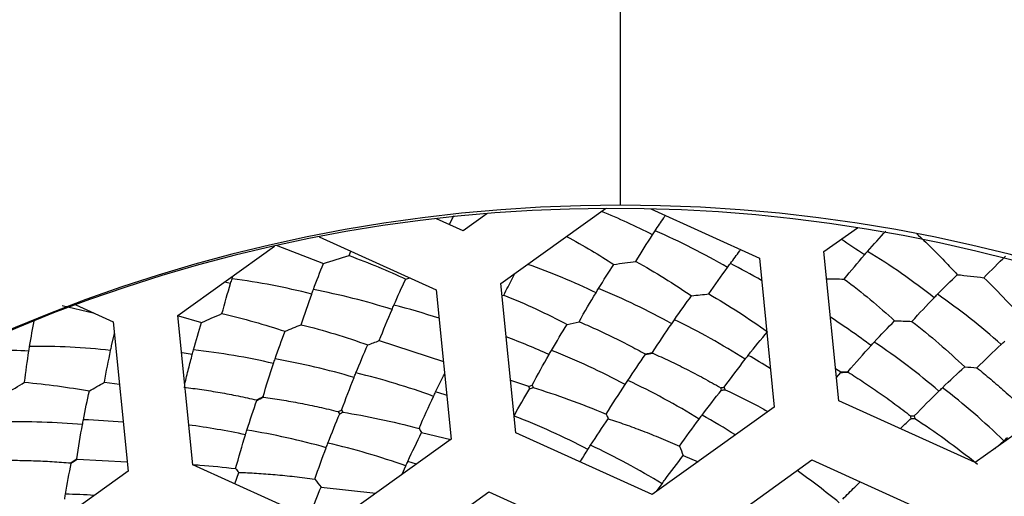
# Paper-space layout '_Inferior' of a CAD drawing. Header units: millimetres. Extents: x -40 to 40, y -40 to 40.
# Tile 19 of 25: x -4.6 to 3, y 9.7 to 13.4. Entities that reach past the tile are written whole.
import ezdxf

# ---------------------------------------------------------------- set-up
doc = ezdxf.new("R2010")
doc.units = ezdxf.units.MM

psp = doc.layouts.new('_Inferior')

# ---------------------------------------------------------------- linework, layer by layer
at = {"color": 7, "linetype": 'Continuous', "lineweight": 25}
for p, q in [((-0.9819, 11.9096), (-1.1651, 11.7782)), ((-0.8737, 11.3719), (-0.0679, 11.9498)), ((0.2816, 11.9467), (1.1166, 11.5688)), ((-1.1651, 11.7782), (-1.3705, 11.8712)), ((-1.2708, 11.826), (-1.2355, 11.8965)), ((1.6142, 11.618), (1.8715, 11.8025)), ((-2.2746, 11.7315), (-1.3713, 11.3227)), ((-3.3616, 11.1258), (-2.6168, 11.66)), ((-2.6054, 11.6682), (-2.2404, 11.5257)), ((-2.0437, 11.5873), (-2.031, 11.6212)), ((1.7278, 10.4689), (1.6142, 11.618)), ((1.1166, 11.5688), (1.2303, 10.4197)), ((-2.9555, 11.3734), (-3.0036, 11.3825)), ((-2.9447, 11.4086), (-2.9379, 11.4296)), ((-1.6068, 11.4064), (-1.576, 11.4153)), ((-1.3713, 11.3227), (-1.2576, 10.1736)), ((-0.76, 10.2228), (-0.8737, 11.3719)), ((-0.8646, 11.2798), (-0.8508, 11.2831)), ((-4.2534, 11.2037), (-4.0156, 11.1474)), ((-4.1476, 11.2071), (-3.8591, 11.0766)), ((-3.8591, 11.0766), (-3.7455, 9.9275)), ((-3.2479, 9.9767), (-3.3616, 11.1258)), ((-3.3583, 11.1231), (-3.1787, 11.0717)), ((-3.8719, 10.8927), (-3.8503, 10.9875)), ((-1.8109, 10.9323), (-1.3169, 10.7727)), ((1.7031, 10.7186), (1.7432, 10.6916)), ((-0.8002, 10.6286), (-0.6602, 10.5805)), ((1.7099, 10.6497), (1.7444, 10.6865)), ((3.7181, 10.6658), (2.7798, 9.9928)), ((-3.9279, 10.6115), (-3.8116, 10.5961)), ((2.7798, 9.9928), (1.7278, 10.4689)), ((1.2303, 10.4197), (0.292, 9.7467)), ((-1.2576, 10.1736), (-2.1959, 9.5006)), ((-1.4848, 10.2239), (-1.2602, 10.1717)), ((0.292, 9.7467), (-0.76, 10.2228)), ((2.9297, 10.1003), (2.9998, 10.1617)), ((-4.1374, 10.0191), (-3.7525, 9.9991)), ((0.5304, 10.0469), (0.6452, 10)), ((0.5834, 9.3404), (1.5217, 10.0134)), ((1.5217, 10.0134), (2.5736, 9.5373)), ((-2.1959, 9.5006), (-3.2479, 9.9767)), ((-1.6353, 9.9027), (-1.6064, 9.9678)), ((-1.5248, 9.9819), (-1.5905, 10.0026)), ((-3.7455, 9.9275), (-4.6838, 9.2545)), ((-2.9222, 9.8293), (-2.8932, 9.9178)), ((-2.2595, 9.8039), (-1.8371, 9.7579)), ((0.3235, 9.7694), (0.3675, 9.8306)), ((-1.9045, 9.0943), (-0.9662, 9.7673)), ((-0.9662, 9.7673), (0.0858, 9.2912))]:
    psp.add_line(p, q, dxfattribs=at)
at = {"color": 7, "linetype": 'Continuous', "lineweight": 25, "flags": 128}
for points in [[(-3.2508, 10.8251), (-3.3297, 10.8377), (-3.3331, 10.8383)], [(-1.2909, 10.5101), (-1.3039, 10.5144), (-1.3764, 10.5375)]]:
    psp.add_lwpolyline(points, dxfattribs=at)
at = {"color": 7, "linetype": 'Continuous', "lineweight": 25}
for centre, radius, start, end in [((0, 0), 40, 90.52734, 270.52734), ((0, 0), 40, 270.52734, 90.52734), ((0, 0), 39.7, 90.52734, 270.52734), ((0, 0), 39.7, 270.52734, 90.52734), ((0, 0), 30, 90, 270), ((0, 0), 30, 270, 90), ((0, 0), 26.0203, 90.52734, 270.52734), ((0, 0), 26.0203, 270.52734, 90.52734), ((0, 0), 25.15, 90, 270.52734), ((0, 0), 25.15, 270, 90.52734), ((0, 0), 25, 11.06952, 348.93048), ((0, 0), 24.9264, 112.52267, 90), ((0.0472, 0), 24.389, 90, 270), ((0.0472, 0), 24.389, 270, 90), ((0.0472, 0), 24.2491, 90, 270), ((0.0472, 0), 24.2491, 270, 90), ((0.0472, 0), 11.9755, 90, 270), ((0, 0), 11.95, 305.64936, 125.64936), ((-2.0911, 7.0701), 5.2503, 62.98232, 67.69909), ((0.0472, 0), 11.9755, 270, 90), ((-1.7499, 7.0128), 5.1933, 59.68461, 66.58196), ((-1.1601, 7.1825), 5.3823, 55.01372, 57.318), ((-0.7569, 7.1881), 5.1933, 51.68461, 58.58196), ((-2.428, 6.5307), 5.2908, 64.39061, 70.56197), ((-1.3694, 7.0345), 5.0291, 60.15105, 63.26138), ((-3.6151, 6.2588), 5.1933, 75.68461, 82.58196), ((-3.3057, 6.1559), 5.2632, 72.3815, 79.18695), ((-2.149, 6.3928), 5.3405, 60.98412, 67.69064), ((-0.5161, 6.9682), 5.2632, 48.3815, 55.18695), ((-2.9678, 6.2054), 5.1596, 71.72377, 75.75189), ((-1.9061, 6.2124), 5.4257, 57.51285, 64.11387), ((-1.3327, 6.496), 5.504, 53.03787, 57.01016), ((-2.8211, 5.7223), 5.6039, 65.56824, 69.22207), ((-1.023, 6.4172), 5.4257, 49.51285, 56.11387), ((-4.785, 5.6661), 5.1926, 86.95905, 92.35792), ((-4.451, 5.6948), 5.1933, 83.68461, 90.58196), ((-3.8279, 5.5528), 5.3405, 76.98412, 83.69064), ((-2.5127, 5.7228), 5.5203, 61.95592, 68.44403), ((-3.5446, 5.4464), 5.4257, 73.51285, 80.11387), ((-1.5308, 6.2853), 5.2073, 58.36238, 60.52737), ((-3.2847, 5.3174), 5.5203, 69.95592, 76.44403), ((-2.3033, 5.5417), 5.6257, 58.30293, 64.66979), ((-0.8379, 6.1937), 5.5203, 45.95592, 52.44403), ((-4.2543, 5.1258), 5.1997, 84.79585, 88.18404), ((-2.8515, 4.9977), 5.7435, 62.54548, 68.78219), ((-2.0012, 5.5597), 5.4949, 57.73333, 60.85046), ((-4.5634, 4.966), 5.3405, 84.98412, 91.69064), ((-4.0157, 4.6809), 5.6499, 77.99808, 82.49857), ((-3.7416, 4.6921), 5.6257, 74.30293, 80.66979), ((-3.5193, 4.5522), 5.7435, 70.54548, 76.78219), ((-2.6871, 4.811), 5.876, 58.67823, 64.77514), ((-2.0886, 5.0122), 6.035, 50.72212, 54.59912), ((-4.3436, 4.432), 5.3191, 86.36334, 88.7504)]:
    psp.add_arc(centre, radius, start, end, dxfattribs=at)
for points, knots in [([(-9.5098, 22.9329), (-8.5542, 23.3292), (-7.5138, 23.6912), (-5.249, 24.2935), (-4.0243, 24.5339), (-1.392, 24.8228), (0.0162, 24.871), (2.9862, 24.6911), (4.5485, 24.4623), (7.7554, 23.6421), (9.4001, 23.0496), (12.6504, 21.4386), (14.2552, 20.419), (17.2643, 17.9469), (18.667, 16.4939), (21.1059, 13.2305), (22.1404, 11.4208), (23.7254, 7.5987), (24.2751, 5.588), (24.8613, 1.5563), (24.8984, -0.4629), (24.5218, -4.339), (24.1094, -6.1951), (22.953, -9.6335), (22.2103, -11.216), (20.5249, -14.065), (19.5829, -15.3322), (17.6118, -17.5611), (16.5827, -18.5235), (14.5184, -20.1822), (13.483, -20.8791), (11.4566, -22.0562), (10.4653, -22.5367), (9.5098, -22.9329)], [0, 0, 0, 0, 0.0625, 0.0625, 0.125, 0.125, 0.1875, 0.1875, 0.25, 0.25, 0.3125, 0.3125, 0.375, 0.375, 0.4375, 0.4375, 0.5, 0.5, 0.5625, 0.5625, 0.625, 0.625, 0.6875, 0.6875, 0.75, 0.75, 0.8125, 0.8125, 0.875, 0.875, 0.9375, 0.9375, 1, 1, 1, 1]), ([(9.5098, -22.9329), (8.5542, -23.3292), (7.5138, -23.6912), (5.249, -24.2935), (4.0243, -24.5339), (1.392, -24.8228), (-0.0162, -24.871), (-2.9862, -24.6911), (-4.5485, -24.4623), (-7.7554, -23.6421), (-9.4001, -23.0496), (-12.6504, -21.4386), (-14.2552, -20.419), (-17.2643, -17.9469), (-18.667, -16.4939), (-21.1059, -13.2305), (-22.1404, -11.4208), (-23.7254, -7.5987), (-24.2751, -5.588), (-24.8613, -1.5563), (-24.8984, 0.4629), (-24.5218, 4.339), (-24.1094, 6.1951), (-22.953, 9.6335), (-22.2103, 11.216), (-20.5249, 14.065), (-19.5829, 15.3322), (-17.6118, 17.5611), (-16.5827, 18.5235), (-14.5184, 20.1822), (-13.483, 20.8791), (-11.4566, 22.0562), (-10.4653, 22.5367), (-9.5098, 22.9329)], [0, 0, 0, 0, 0.0625, 0.0625, 0.125, 0.125, 0.1875, 0.1875, 0.25, 0.25, 0.3125, 0.3125, 0.375, 0.375, 0.4375, 0.4375, 0.5, 0.5, 0.5625, 0.5625, 0.625, 0.625, 0.6875, 0.6875, 0.75, 0.75, 0.8125, 0.8125, 0.875, 0.875, 0.9375, 0.9375, 1, 1, 1, 1]), ([(0.3141, 11.7783), (0.3362, 11.812), (0.3626, 11.8521), (0.3889, 11.89), (0.3932, 11.8962)], [0, 0, 0, 0, 0.837453, 1, 1, 1, 1]), ([(2.33, 11.7552), (2.3665, 11.7208), (2.4379, 11.6533), (2.5418, 11.548), (2.6086, 11.4758), (2.6412, 11.4405)], [0, 0, 0, 0, 0.347755, 0.6812502, 1, 1, 1, 1]), ([(-0.3679, 11.7346), (-0.3039, 11.6996), (-0.1825, 11.6331), (-0.0611, 11.5556), (-0.0037, 11.519)], [0, 0, 0, 0, 0.527602, 1, 1, 1, 1]), ([(0.8933, 11.5258), (0.9177, 11.5589), (0.9447, 11.5955), (0.9715, 11.6299), (0.9741, 11.6333)], [0, 0, 0, 0, 0.902986, 1, 1, 1, 1]), ([(-0.8508, 11.2831), (-0.8297, 11.3257), (-0.8017, 11.382), (-0.7735, 11.4356), (-0.7667, 11.4486)], [0, 0, 0, 0, 0.756634, 1, 1, 1, 1]), ([(1.635, 11.4075), (1.6551, 11.4077), (1.7003, 11.408), (1.7454, 11.4072), (1.7705, 11.4068)], [0, 0, 0, 0, 0.4447369, 1, 1, 1, 1]), ([(-0.2718, 11.0779), (-0.2293, 11.0597), (-0.1444, 11.0231), (-0.0165, 10.9628), (0.1112, 10.899), (0.1959, 10.8531), (0.2382, 10.8302)], [0, 0, 0, 0, 0.250328, 0.500637, 0.750627, 1, 1, 1, 1]), ([(-3.3092, 10.5965), (-3.2994, 10.6367), (-3.2805, 10.7146), (-3.2605, 10.7891), (-3.2508, 10.8251)], [0, 0, 0, 0, 0.516991, 1, 1, 1, 1]), ([(0.2954, 10.8358), (0.3384, 10.8164), (0.4248, 10.7775), (0.5553, 10.713), (0.687, 10.6441), (0.7747, 10.5944), (0.8188, 10.5694)], [0, 0, 0, 0, 0.245894, 0.494733, 0.746211, 1, 1, 1, 1]), ([(2.7922, 10.7237), (2.828, 10.6944), (2.8996, 10.6359), (3.0059, 10.5426), (3.111, 10.4461), (3.1798, 10.3787), (3.2142, 10.345)], [0, 0, 0, 0, 0.250328, 0.500637, 0.750627, 1, 1, 1, 1]), ([(-1.3764, 10.5375), (-1.3564, 10.5791), (-1.3335, 10.6268), (-1.3104, 10.6719), (-1.3075, 10.6777)], [0, 0, 0, 0, 0.8722808, 1, 1, 1, 1]), ([(1.8006, 10.6892), (1.8404, 10.6641), (1.9206, 10.6135), (2.0408, 10.5315), (2.1617, 10.4449), (2.2416, 10.3834), (2.2818, 10.3526)], [0, 0, 0, 0, 0.245894, 0.494733, 0.746211, 1, 1, 1, 1]), ([(-3.3148, 10.5739), (-3.2689, 10.568), (-3.1772, 10.5563), (-3.0376, 10.5335), (-2.8973, 10.5074), (-2.8032, 10.4867), (-2.7562, 10.4763)], [0, 0, 0, 0, 0.250328, 0.500637, 0.750627, 1, 1, 1, 1]), ([(0.8524, 10.5547), (0.949, 10.5091), (1.0597, 10.4569), (1.1691, 10.3939), (1.1831, 10.3858)], [0, 0, 0, 0, 0.87241, 1, 1, 1, 1]), ([(-2.7027, 10.4975), (-2.6561, 10.4907), (-2.5624, 10.477), (-2.4191, 10.451), (-2.2735, 10.4211), (-2.1755, 10.3975), (-2.1263, 10.3856)], [0, 0, 0, 0, 0.245894, 0.494733, 0.746211, 1, 1, 1, 1]), ([(-0.0474, 10.3311), (-0.0042, 10.3167), (0.0839, 10.2873), (0.219, 10.2372), (0.359, 10.1817), (0.4536, 10.1403), (0.5017, 10.1193)], [0, 0, 0, 0, 0.236271, 0.481895, 0.736588, 1, 1, 1, 1]), ([(2.2024, 10.2541), (2.2046, 10.2562), (2.2326, 10.2837), (2.2601, 10.3094), (2.2854, 10.333)], [0, 0, 0, 0, 0.077515, 1, 1, 1, 1]), ([(-0.2634, 9.998), (-0.2622, 10), (-0.2423, 10.0331), (-0.2223, 10.0647), (-0.2035, 10.0944)], [0, 0, 0, 0, 0.060787, 1, 1, 1, 1]), ([(-4.7541, 10.0096), (-4.7079, 10.0102), (-4.6154, 10.0114), (-4.4741, 10.0083), (-4.3314, 10.0019), (-4.2354, 9.9945), (-4.1874, 9.9908)], [0, 0, 0, 0, 0.250328, 0.500637, 0.750627, 1, 1, 1, 1]), ([(-3.2475, 9.9765), (-3.2289, 9.9758), (-3.1205, 9.9713), (-3.0092, 9.9576), (-2.9171, 9.9463)], [0, 0, 0, 0, 0.171884, 1, 1, 1, 1]), ([(-2.8932, 9.9178), (-2.8477, 9.9158), (-2.7549, 9.9119), (-2.6113, 9.901), (-2.4613, 9.8862), (-2.359, 9.8725), (-2.307, 9.8656)], [0, 0, 0, 0, 0.236271, 0.481895, 0.736588, 1, 1, 1, 1]), ([(1.7589, 9.7115), (1.7898, 9.743), (1.8348, 9.7888), (1.8791, 9.832), (1.8929, 9.8454)], [0, 0, 0, 0, 0.6886336, 1, 1, 1, 1])]:
    psp.add_open_spline(points, degree=3, knots=knots, dxfattribs=at)
for points in [[(0.0472, 11.9755), (0.0472, 14.9677), (0.0472, 18.9896), (0.0472, 24.2491)], [(0.294, 11.7474), (0.3007, 11.7578), (0.3074, 11.7681), (0.3141, 11.7783)], [(1.9502, 11.62), (1.9978, 11.6743), (2.0449, 11.7264), (2.0915, 11.7762)], [(0.1657, 11.5422), (0.2084, 11.6129), (0.2512, 11.6813), (0.294, 11.7474)], [(1.926, 11.5922), (1.9341, 11.6015), (1.9422, 11.6108), (1.9502, 11.62)], [(-2.2404, 11.5257), (-2.1751, 11.5476), (-2.1095, 11.5682), (-2.0437, 11.5873)], [(-2.0437, 11.5873), (-1.8893, 11.5316), (-1.7428, 11.4698), (-1.6068, 11.4064)], [(-0.0037, 11.519), (0.0527, 11.5277), (0.1093, 11.5354), (0.1657, 11.5422)], [(0.1657, 11.5422), (0.3163, 11.4591), (0.4601, 11.3695), (0.5949, 11.2775)], [(1.7705, 11.4068), (1.8226, 11.4709), (1.8745, 11.5327), (1.926, 11.5922)], [(2.846, 11.4168), (2.902, 11.4747), (2.9575, 11.5304), (3.0126, 11.5839)], [(-2.3183, 11.3256), (-2.2927, 11.3945), (-2.2667, 11.4612), (-2.2404, 11.5257)], [(-0.1217, 11.3335), (-0.0823, 11.3977), (-0.043, 11.4596), (-0.0037, 11.519)], [(0.7278, 11.2917), (0.7758, 11.3622), (0.8236, 11.4303), (0.8714, 11.496)], [(0.8714, 11.496), (0.8787, 11.506), (0.886, 11.5159), (0.8933, 11.5258)], [(-2.9555, 11.3734), (-2.9519, 11.3852), (-2.9483, 11.3969), (-2.9447, 11.4086)], [(-1.6979, 11.2063), (-1.6678, 11.2753), (-1.6374, 11.342), (-1.6068, 11.4064)], [(1.7705, 11.4068), (1.9081, 11.3036), (2.038, 11.1948), (2.1586, 11.085)], [(2.4887, 11.2893), (2.5401, 11.342), (2.5909, 11.3923), (2.6412, 11.4405)], [(2.6412, 11.4405), (2.7097, 11.4339), (2.7781, 11.426), (2.846, 11.4168)], [(2.846, 11.4168), (2.9644, 11.3031), (3.0731, 11.187), (3.1715, 11.0738)], [(-3.0222, 11.1407), (-3.0006, 11.2205), (-2.9784, 11.2981), (-2.9555, 11.3734)], [(-2.3311, 11.2908), (-2.3268, 11.3025), (-2.3226, 11.314), (-2.3183, 11.3256)], [(-0.2718, 11.0779), (-0.2284, 11.1551), (-0.1848, 11.2297), (-0.1411, 11.3018)], [(-0.1411, 11.3018), (-0.1346, 11.3124), (-0.1282, 11.323), (-0.1217, 11.3335)], [(-2.4128, 11.0549), (-2.3862, 11.1359), (-2.3589, 11.2145), (-2.3311, 11.2908)], [(-0.8508, 11.2831), (-0.6843, 11.2164), (-0.5209, 11.1402), (-0.3633, 11.0579)], [(0.4627, 11.0937), (0.507, 11.1575), (0.551, 11.2187), (0.5949, 11.2775)], [(0.5949, 11.2775), (0.6392, 11.2828), (0.6836, 11.2876), (0.7278, 11.2917)], [(0.7278, 11.2917), (0.8833, 11.2025), (1.0346, 11.1043), (1.1792, 11.0008)], [(2.2922, 11.0805), (2.3495, 11.1437), (2.4064, 11.2044), (2.4629, 11.2628)], [(2.4629, 11.2628), (2.4715, 11.2717), (2.4801, 11.2806), (2.4887, 11.2893)], [(-1.8109, 10.9323), (-1.7787, 11.0147), (-1.7459, 11.0947), (-1.7126, 11.1721)], [(-1.7126, 11.1721), (-1.7077, 11.1836), (-1.7028, 11.195), (-1.6979, 11.2063)], [(-4.5038, 10.8878), (-4.4922, 10.959), (-4.4799, 11.0281), (-4.4667, 11.0952)], [(-3.1787, 11.0717), (-3.1268, 11.0956), (-3.0746, 11.1187), (-3.0222, 11.1407)], [(-3.0222, 11.1407), (-2.8545, 11.1024), (-2.6915, 11.0559), (-2.5366, 11.0046)], [(-0.3633, 11.0579), (-0.3328, 11.0648), (-0.3023, 11.0715), (-0.2718, 11.0779)], [(0.4414, 11.063), (0.4485, 11.0733), (0.4556, 11.0835), (0.4627, 11.0937)], [(2.0021, 10.9214), (2.0548, 10.9783), (2.107, 11.0328), (2.1586, 11.085)], [(2.1586, 11.085), (2.2033, 11.084), (2.2478, 11.0826), (2.2922, 11.0805)], [(2.2922, 11.0805), (2.4338, 10.9705), (2.57, 10.8522), (2.6987, 10.7297)], [(-3.241, 10.8609), (-3.2208, 10.9335), (-3.2, 11.0038), (-3.1787, 11.0717)], [(-2.6131, 10.7915), (-2.5881, 10.865), (-2.5626, 10.936), (-2.5366, 11.0046)], [(-2.5366, 11.0046), (-2.4955, 11.0219), (-2.4542, 11.0387), (-2.4128, 11.0549)], [(-2.4128, 11.0549), (-2.2387, 11.012), (-2.0662, 10.9593), (-1.8988, 10.8997)], [(-0.4845, 10.857), (-0.4441, 10.9265), (-0.4037, 10.9935), (-0.3633, 11.0579)], [(0.2938, 10.8403), (0.343, 10.9171), (0.3922, 10.9914), (0.4414, 11.063)], [(1.0312, 10.8187), (1.0809, 10.882), (1.1302, 10.9427), (1.1792, 11.0008)], [(-1.8988, 10.8997), (-1.8695, 10.9108), (-1.8403, 10.9217), (-1.8109, 10.9323)], [(1.9768, 10.8939), (1.9852, 10.9031), (1.9937, 10.9123), (2.0021, 10.9214)], [(2.9795, 10.9028), (2.9887, 10.9113), (2.9978, 10.9197), (3.0069, 10.928)], [(-4.5432, 10.6117), (-4.533, 10.6937), (-4.5218, 10.7736), (-4.5096, 10.8514)], [(-4.5096, 10.8514), (-4.5077, 10.8636), (-4.5057, 10.8757), (-4.5038, 10.8878)], [(-3.9279, 10.6115), (-3.9127, 10.6954), (-3.8967, 10.7771), (-3.8798, 10.8565)], [(-3.8798, 10.8565), (-3.8772, 10.8686), (-3.8746, 10.8807), (-3.8719, 10.8927)], [(-3.2508, 10.8251), (-3.2476, 10.8371), (-3.2443, 10.849), (-3.241, 10.8609)], [(-1.9907, 10.6839), (-1.9605, 10.7584), (-1.9298, 10.8303), (-1.8988, 10.8997)], [(-0.5033, 10.8244), (-0.497, 10.8353), (-0.4907, 10.8462), (-0.4845, 10.857)], [(1.7996, 10.6939), (1.859, 10.7632), (1.9181, 10.8298), (1.9768, 10.8939)], [(2.7922, 10.7237), (2.8552, 10.7859), (2.9177, 10.8456), (2.9795, 10.9028)], [(-2.6251, 10.7561), (-2.6211, 10.7679), (-2.6171, 10.7798), (-2.6131, 10.7915)], [(-0.6334, 10.5884), (-0.5903, 10.6696), (-0.5469, 10.7483), (-0.5033, 10.8244)], [(0.1035, 10.6265), (0.1492, 10.6955), (0.1947, 10.7617), (0.2401, 10.8253)], [(0.2382, 10.8302), (0.257, 10.8326), (0.2756, 10.836), (0.2938, 10.8403)], [(0.2401, 10.8253), (0.2395, 10.8269), (0.2389, 10.8286), (0.2382, 10.8302)], [(0.2401, 10.8253), (0.2583, 10.8297), (0.2767, 10.8332), (0.2954, 10.8358)], [(0.2938, 10.8403), (0.2943, 10.8388), (0.2949, 10.8373), (0.2954, 10.8358)], [(0.8464, 10.5735), (0.9004, 10.648), (0.9543, 10.7198), (1.0081, 10.7891)], [(1.0081, 10.7891), (1.0158, 10.799), (1.0235, 10.8089), (1.0312, 10.8187)], [(-2.7056, 10.5013), (-2.6795, 10.5888), (-2.6526, 10.6737), (-2.6251, 10.7561)], [(1.7432, 10.6916), (1.7622, 10.6914), (1.781, 10.6922), (1.7996, 10.6939)], [(1.7996, 10.6939), (1.7999, 10.6923), (1.8003, 10.6908), (1.8006, 10.6892)], [(2.5269, 10.5699), (2.5849, 10.6257), (2.6421, 10.6789), (2.6987, 10.7297)], [(2.6987, 10.7297), (2.7299, 10.728), (2.7611, 10.726), (2.7922, 10.7237)], [(-2.1008, 10.3972), (-2.0694, 10.4837), (-2.0374, 10.5676), (-2.0048, 10.649)], [(-2.0048, 10.649), (-2.0001, 10.6607), (-1.9955, 10.6723), (-1.9907, 10.6839)], [(0.0827, 10.5949), (0.0896, 10.6055), (0.0966, 10.616), (0.1035, 10.6265)], [(1.7444, 10.6865), (1.744, 10.6882), (1.7436, 10.6899), (1.7432, 10.6916)], [(1.7444, 10.6865), (1.763, 10.6884), (1.7817, 10.6893), (1.8006, 10.6892)], [(-4.6886, 10.5216), (-4.6406, 10.5525), (-4.5921, 10.5826), (-4.5432, 10.6117)], [(-4.5432, 10.6117), (-4.3719, 10.5971), (-4.204, 10.5737), (-4.0435, 10.5445)], [(-4.0896, 10.3228), (-4.075, 10.399), (-4.0597, 10.4729), (-4.0435, 10.5445)], [(-4.0435, 10.5445), (-4.0052, 10.5674), (-3.9666, 10.5897), (-3.9279, 10.6115)], [(-0.7728, 10.3519), (-0.7324, 10.4248), (-0.6919, 10.4951), (-0.6513, 10.5627)], [(-0.6602, 10.5805), (-0.6512, 10.5829), (-0.6422, 10.5855), (-0.6334, 10.5884)], [(-0.6513, 10.5627), (-0.654, 10.5687), (-0.657, 10.5746), (-0.6602, 10.5805)], [(-0.6513, 10.5627), (-0.6425, 10.5655), (-0.6337, 10.5682), (-0.6248, 10.5706)], [(-0.6334, 10.5884), (-0.6307, 10.5824), (-0.6278, 10.5765), (-0.6248, 10.5706)], [(-0.6248, 10.5706), (-0.45, 10.5175), (-0.2613, 10.4499), (-0.0625, 10.3651)], [(-0.0625, 10.3651), (-0.0142, 10.4443), (0.0342, 10.5209), (0.0827, 10.5949)], [(0.6754, 10.3587), (0.7256, 10.4253), (0.7755, 10.4892), (0.8251, 10.5505)], [(0.8188, 10.5694), (0.828, 10.5705), (0.8372, 10.5719), (0.8464, 10.5735)], [(0.8251, 10.5505), (0.8232, 10.5568), (0.8211, 10.5631), (0.8188, 10.5694)], [(0.8251, 10.5505), (0.8342, 10.5521), (0.8433, 10.5535), (0.8524, 10.5547)], [(0.8464, 10.5735), (0.8482, 10.5672), (0.8502, 10.5609), (0.8524, 10.5547)], [(2.3097, 10.3528), (2.3736, 10.419), (2.4369, 10.4827), (2.4998, 10.5438)], [(2.4998, 10.5438), (2.5089, 10.5526), (2.5179, 10.5613), (2.5269, 10.5699)], [(-2.8296, 10.2434), (-2.8046, 10.3223), (-2.7791, 10.3985), (-2.753, 10.4721)], [(-2.7562, 10.4763), (-2.7388, 10.4839), (-2.7219, 10.4922), (-2.7056, 10.5013)], [(-2.753, 10.4721), (-2.7541, 10.4735), (-2.7551, 10.4749), (-2.7562, 10.4763)], [(-2.753, 10.4721), (-2.7368, 10.4814), (-2.7201, 10.4898), (-2.7027, 10.4975)], [(-2.7056, 10.5013), (-2.7046, 10.5), (-2.7037, 10.4987), (-2.7027, 10.4975)], [(-1.5044, 10.2555), (-1.4676, 10.3407), (-1.4304, 10.4233), (-1.3926, 10.5033)], [(-1.3926, 10.5033), (-1.3872, 10.5148), (-1.3818, 10.5261), (-1.3764, 10.5375)], [(-2.1263, 10.3856), (-2.1177, 10.3893), (-2.1092, 10.3931), (-2.1008, 10.3972)], [(-2.1008, 10.3972), (-2.0974, 10.3916), (-2.0937, 10.3862), (-2.0899, 10.3808)], [(-4.0965, 10.2861), (-4.0942, 10.2984), (-4.0919, 10.3106), (-4.0896, 10.3228)], [(-2.206, 10.1436), (-2.1761, 10.2214), (-2.1458, 10.2966), (-2.115, 10.3692)], [(-2.115, 10.3692), (-2.1186, 10.3748), (-2.1223, 10.3803), (-2.1263, 10.3856)], [(-2.115, 10.3692), (-2.1067, 10.3733), (-2.0983, 10.3771), (-2.0899, 10.3808)], [(-2.0899, 10.3808), (-1.9094, 10.3525), (-1.7131, 10.3119), (-1.5044, 10.2555)], [(-0.1829, 10.1267), (-0.1377, 10.1974), (-0.0925, 10.2656), (-0.0474, 10.3311)], [(-0.0625, 10.3651), (-0.0575, 10.3538), (-0.0525, 10.3425), (-0.0474, 10.3311)], [(0.5017, 10.1193), (0.552, 10.1913), (0.6023, 10.2609), (0.6525, 10.3282)], [(0.6525, 10.3282), (0.6602, 10.3384), (0.6678, 10.3486), (0.6754, 10.3587)], [(2.2818, 10.3526), (2.2911, 10.3524), (2.3004, 10.3525), (2.3097, 10.3528)], [(2.2854, 10.333), (2.2844, 10.3395), (2.2832, 10.3461), (2.2818, 10.3526)], [(2.2854, 10.333), (2.2946, 10.3333), (2.3038, 10.3335), (2.3131, 10.3333)], [(2.3097, 10.3528), (2.3106, 10.3463), (2.3117, 10.3398), (2.3131, 10.3333)], [(2.3131, 10.3333), (2.4664, 10.2341), (2.6292, 10.1171), (2.7969, 9.9808)], [(-4.1407, 10.0226), (-4.1271, 10.1128), (-4.1123, 10.2006), (-4.0965, 10.2861)], [(-2.8409, 10.2073), (-2.8371, 10.2194), (-2.8333, 10.2314), (-2.8296, 10.2434)], [(-1.5044, 10.2555), (-1.4979, 10.245), (-1.4913, 10.2345), (-1.4848, 10.2239)], [(-2.9171, 9.9463), (-2.8925, 10.0358), (-2.8671, 10.1228), (-2.8409, 10.2073)], [(-1.5905, 10.0026), (-1.5556, 10.079), (-1.5203, 10.1528), (-1.4848, 10.2239)], [(2.9998, 10.1617), (3.0094, 10.1699), (3.019, 10.1782), (3.0286, 10.1863)], [(-2.307, 9.8656), (-2.2785, 9.9486), (-2.2493, 10.0294), (-2.2196, 10.108)], [(-2.2196, 10.108), (-2.2151, 10.1199), (-2.2106, 10.1318), (-2.206, 10.1436)], [(-0.2035, 10.0944), (-0.1966, 10.1052), (-0.1898, 10.1159), (-0.1829, 10.1267)], [(0.5017, 10.1193), (0.5113, 10.0954), (0.5208, 10.0713), (0.5304, 10.0469)], [(-4.1874, 9.9908), (-4.1712, 10.0007), (-4.1557, 10.0113), (-4.1407, 10.0226)], [(-4.1837, 9.9871), (-4.1689, 9.9985), (-4.1535, 10.0092), (-4.1374, 10.0191)], [(-4.1407, 10.0226), (-4.1396, 10.0214), (-4.1385, 10.0203), (-4.1374, 10.0191)], [(0.3902, 9.8617), (0.4371, 9.9257), (0.4838, 9.9874), (0.5304, 10.0469)], [(-4.2276, 9.7499), (-4.2139, 9.8315), (-4.1993, 9.9105), (-4.1837, 9.9871)], [(-4.1837, 9.9871), (-4.1849, 9.9883), (-4.1862, 9.9895), (-4.1874, 9.9908)], [(-2.9171, 9.9463), (-2.9091, 9.9369), (-2.9012, 9.9274), (-2.8932, 9.9178)], [(-1.6064, 9.9678), (-1.6011, 9.9795), (-1.5958, 9.9911), (-1.5905, 10.0026)], [(-2.307, 9.8656), (-2.2912, 9.8453), (-2.2754, 9.8247), (-2.2595, 9.8039)], [(0.3675, 9.8306), (0.375, 9.841), (0.3826, 9.8514), (0.3902, 9.8617)], [(-2.3432, 9.5873), (-2.3157, 9.6617), (-2.2878, 9.7339), (-2.2595, 9.8039)], [(-4.2338, 9.7126), (-4.2318, 9.7251), (-4.2297, 9.7375), (-4.2276, 9.7499)]]:
    psp.add_open_spline(points, degree=3, dxfattribs=at)

doc.saveas('drawing.dxf')
